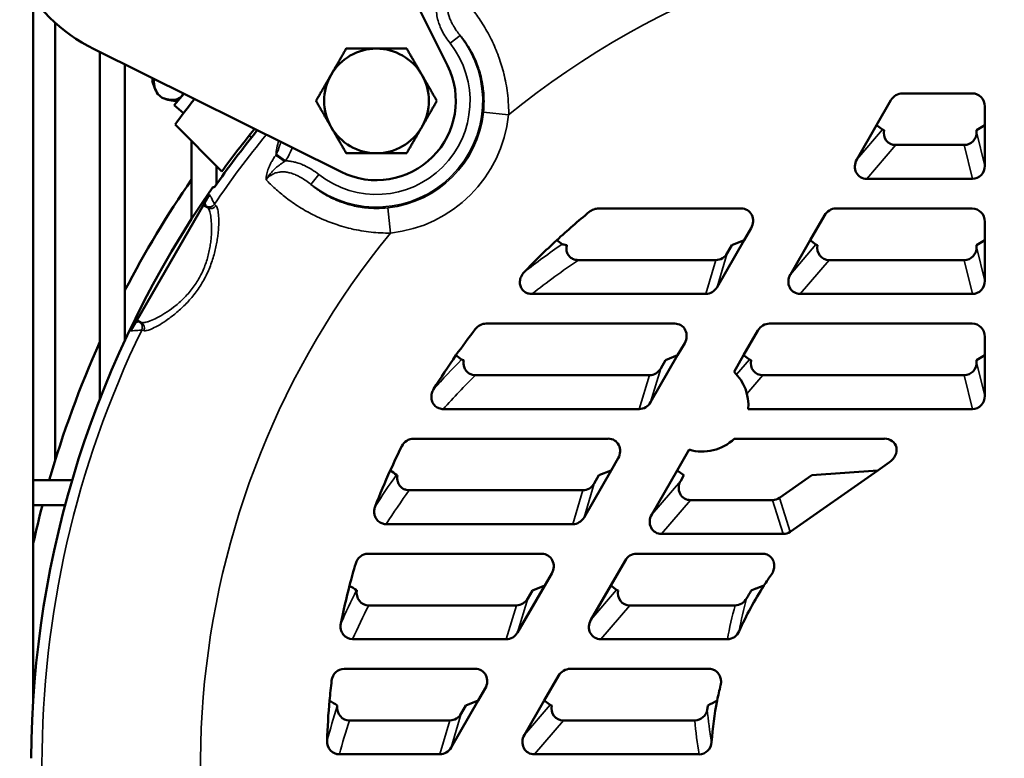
# Model space of a CAD drawing. Header units: inches. Extents: x 1 to 237, y 4 to 150.
# Tile 47 of 237: x 41.75 to 46.4, y 112.93 to 116.42. Entities that reach past the tile are written whole.
import ezdxf

# ---------------------------------------------------------------- set-up
doc = ezdxf.new("R2010")
doc.units = ezdxf.units.IN
doc.header["$LTSCALE"] = 7
doc.header["$MEASUREMENT"] = 0
for name, color, linetype, lineweight in [('Dimension (ANSI)', 7, 'Continuous', 25), ('Visible (ANSI)', 7, 'Continuous', 50), ('Visible Narrow (ANSI)', 7, 'Continuous', 35)]:
    doc.layers.add(name, color=color, linetype=linetype, lineweight=lineweight)
doc.styles.add('Dimension Text', font='tahoma.ttf')
doc.dimstyles.new('Dual Dimension', dxfattribs={"dimscale": 7, "dimtxt": 0.12, "dimasz": 0.098425, "dimexe": 0.125, "dimexo": 0.0625, "dimgap": 0.031496, "dimtad": 0, "dimtih": 1, "dimtoh": 1, "dimrnd": 1e-08, "dimzin": 4, "dimdsep": 46, "dimtxsty": 'Dimension Text', "dimcen": 0.09, "dimdle": 0.393701, "dimclrd": 256, "dimclre": 256, "dimclrt": 256, "dimadec": 0, "dimazin": 1, "dimtfac": 1, "dimtofl": 0, "dimtmove": 0, "dimatfit": 3, "dimfxl": 1, "dimtolj": 1, "dimtzin": 4, "dimlwd": -1, "dimlwe": -1, "dimarcsym": 0})

# ---------------------------------------------------------------- blocks, each defined once
blk = doc.blocks.new('*D10')
at = {"layer": 'Defpoints', "color": 0, "transparency": 16777216}
for p in [(20.6089, 136.146), (20.6089, 123.4689), (99.1107, 113.146)]:
    blk.add_point(p, dxfattribs=at)
at = {"layer": 'Dimension (ANSI)', "transparency": 16777216}
for p, q in [((20.6089, 123.9064), (20.6089, 137.021)), ((99.1107, 113.5835), (99.1107, 137.021)), ((21.2979, 136.146), (55.6692, 136.146)), ((98.4217, 136.146), (64.0504, 136.146))]:
    blk.add_line(p, q, dxfattribs=at)
for points in [[(21.2979, 136.2609), (21.2979, 136.0312), (20.6089, 136.146)], [(98.4217, 136.2609), (98.4217, 136.0312), (99.1107, 136.146)]]:
    blk.add_solid(points, dxfattribs=at)
at = {"layer": 'Dimension (ANSI)', "transparency": 16777216, "insert": (59.8598, 136.146), "char_height": 0.84, "attachment_point": 5, "style": 'Dimension Text'}
blk.add_mtext('\\A1;{\\H3.0x;(}\\S78.50^ 1993.9 mm;{\\H3.0x;)}', dxfattribs=at)

msp = doc.modelspace()

# ---------------------------------------------------------------- linework, layer by layer
at = {"layer": 'Visible (ANSI)'}
for p, q in [((43.1867, 117.3697), (43.7668, 116.2025)), ((41.8097, 113.2125), (41.8097, 116.5182)), ((41.9133, 116.405), (41.9133, 114.3368)), ((43.2641, 115.6998), (42.0969, 116.2798)), ((42.1247, 114.6281), (42.1247, 116.266)), ((42.2428, 114.9051), (42.2428, 116.2073)), ((42.3762, 116.141), (42.3706, 116.1343)), ((42.3982, 116.0669), (42.4192, 116.0493)), ((42.5202, 116.0695), (42.4746, 116.0151)), ((46.246, 116.071), (45.9162, 116.071)), ((42.4746, 116.0151), (42.5193, 115.9776)), ((45.8617, 116.0383), (45.794, 115.921)), ((46.305, 115.921), (46.305, 116.0083)), ((42.7011, 115.7025), (42.4793, 115.9243)), ((45.794, 115.921), (45.7003, 115.7589)), ((45.8215, 115.9006), (45.794, 115.921)), ((46.305, 115.921), (46.2665, 115.898)), ((46.305, 115.729), (46.305, 115.921)), ((46.2665, 115.8891), (46.2665, 115.898)), ((42.5578, 115.4773), (42.5578, 115.8459)), ((42.8408, 115.8625), (42.8297, 115.8718)), ((45.8843, 115.8272), (46.2081, 115.8272)), ((42.6759, 115.6423), (42.6759, 115.7277)), ((45.7473, 115.667), (46.2466, 115.667)), ((42.6193, 115.5524), (42.613, 115.5415)), ((42.6193, 115.5524), (42.6429, 115.5933)), ((42.3007, 115.0006), (42.613, 115.5415)), ((45.154, 115.527), (44.4807, 115.527)), ((46.246, 115.527), (45.6021, 115.527)), ((45.5476, 115.4943), (45.4799, 115.377)), ((46.305, 115.377), (46.305, 115.4643)), ((45.1681, 115.377), (45.2012, 115.4344)), ((45.04, 115.1551), (45.1681, 115.377)), ((45.1681, 115.377), (45.1104, 115.354)), ((45.4799, 115.377), (45.3863, 115.2149)), ((45.5075, 115.3566), (45.4799, 115.377)), ((46.305, 115.377), (46.2665, 115.354)), ((46.305, 115.185), (46.305, 115.377)), ((45.088, 115.3153), (45.1104, 115.354)), ((46.2665, 115.3451), (46.2665, 115.354)), ((44.3853, 115.2832), (45.0346, 115.2832)), ((45.5702, 115.2832), (46.2081, 115.2832)), ((44.1651, 115.123), (44.9866, 115.123)), ((45.4333, 115.123), (46.2466, 115.123)), ((42.3007, 115.0006), (42.2944, 114.9897)), ((42.2709, 114.9488), (42.2944, 114.9897)), ((44.84, 114.983), (43.949, 114.983)), ((45.2335, 114.9503), (45.1658, 114.833)), ((46.246, 114.983), (45.288, 114.983)), ((46.305, 114.833), (46.305, 114.9203)), ((44.854, 114.833), (44.8871, 114.8904)), ((43.8333, 114.8132), (43.8067, 114.833)), ((44.7259, 114.6111), (44.854, 114.833)), ((44.7739, 114.7713), (44.7963, 114.81)), ((44.854, 114.833), (44.7963, 114.81)), ((45.1658, 114.833), (45.1203, 114.7543)), ((45.1934, 114.8126), (45.1658, 114.833)), ((46.305, 114.833), (46.2665, 114.81)), ((46.2665, 114.8011), (46.2665, 114.81)), ((46.305, 114.641), (46.305, 114.833)), ((43.8989, 114.7392), (44.7205, 114.7392)), ((45.2561, 114.7392), (46.2081, 114.7392)), ((43.7467, 114.579), (44.6725, 114.579)), ((45.1878, 114.579), (46.2466, 114.579)), ((44.5259, 114.439), (43.6064, 114.439)), ((45.8305, 114.439), (45.1216, 114.439)), ((44.9084, 114.3872), (44.8517, 114.289)), ((44.54, 114.289), (44.5731, 114.3464)), ((45.7997, 114.289), (45.8542, 114.3273)), ((44.4118, 114.0671), (44.54, 114.289)), ((44.4598, 114.2273), (44.4822, 114.266)), ((44.54, 114.289), (44.4822, 114.266)), ((44.8517, 114.289), (44.7313, 114.0804)), ((44.8829, 114.266), (44.8517, 114.289)), ((44.8829, 114.266), (44.8682, 114.2405)), ((45.3346, 114.1589), (45.4875, 114.266)), ((45.3851, 113.9987), (45.7997, 114.289)), ((45.7997, 114.289), (45.4875, 114.266)), ((41.8097, 114.2425), (41.9931, 114.2425)), ((43.5858, 114.1952), (44.4064, 114.1952)), ((41.8097, 114.1244), (41.96, 114.1244)), ((44.9152, 114.1487), (45.3022, 114.1487)), ((43.4769, 114.035), (44.3584, 114.035)), ((44.7783, 113.9885), (45.3527, 113.9885)), ((44.2118, 113.895), (43.3913, 113.895)), ((45.2542, 113.895), (44.6598, 113.895)), ((44.6054, 113.8623), (44.5377, 113.745)), ((44.2259, 113.745), (44.259, 113.8024)), ((44.0978, 113.5231), (44.2259, 113.745)), ((44.2259, 113.745), (44.1681, 113.722)), ((44.5377, 113.745), (44.444, 113.5829)), ((44.5652, 113.7246), (44.5377, 113.745)), ((44.1458, 113.6833), (44.1681, 113.722)), ((43.3945, 113.6512), (44.0923, 113.6512)), ((44.6279, 113.6512), (45.1259, 113.6512)), ((43.3185, 113.491), (44.0443, 113.491)), ((44.491, 113.491), (45.0889, 113.491)), ((43.8977, 113.351), (43.2786, 113.351)), ((44.2913, 113.3183), (44.2236, 113.201)), ((45.0013, 113.351), (44.3458, 113.351)), ((43.9118, 113.201), (43.9449, 113.2584)), ((43.7837, 112.9791), (43.9118, 113.201)), ((43.8317, 113.1393), (43.854, 113.178)), ((43.9118, 113.201), (43.854, 113.178)), ((44.2236, 113.201), (44.13, 113.0389)), ((44.2511, 113.1806), (44.2236, 113.201)), ((43.3034, 113.1072), (43.7783, 113.1072)), ((44.3139, 113.1072), (44.9353, 113.1072)), ((43.2557, 112.947), (43.7302, 112.947)), ((44.177, 112.947), (44.9556, 112.947))]:
    msp.add_line(p, q, dxfattribs=at)
for centre, radius, start, end in [((42.4587, 117.0079), 0.813, 26.425, 243.575), ((43.431, 116.0356), 0.2472, 90, 150), ((43.431, 116.0356), 0.2472, 30, 90), ((43.431, 116.0356), 0.375, 243.575, 26.425), ((43.431, 116.0356), 0.2472, 150, 210), ((43.431, 116.0356), 0.2472, 330, 30), ((42.6311, 116.2016), 0.269, 194.4933, 210.0483), ((42.5114, 116.3021), 0.269, 249.9517, 265.5067), ((46.5705, 112.896), 5.09, 141.7927, 143.4917), ((46.5705, 112.896), 4.7655, 140.9778, 145.0438), ((46.5705, 112.896), 4.78, 141.0165, 144.0469), ((43.431, 116.0356), 0.2472, 210, 270), ((43.431, 116.0356), 0.2472, 270, 330), ((46.5705, 112.896), 4.875, 145.3993, 152.5902), ((46.5705, 112.896), 4.7713, 145.0722, 179.6146), ((46.5705, 112.896), 4.4347, 143.0579634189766, 143.0579975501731), ((46.5705, 112.896), 3.375, 129.2195, 132.6834), ((46.5705, 112.896), 3.375, 132.6834, 136.3355), ((46.5705, 112.896), 4.6565, 153.463271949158, 153.4633419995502), ((46.5705, 112.896), 4.6557, 153.4491, 153.4492), ((46.5705, 112.896), 3.375, 142.3649, 144.9756), ((46.5705, 112.896), 4.875, 155.7783, 163.9667), ((46.5705, 112.896), 3.375, 144.9756, 148.2413), ((44.9705, 114.596), 0.2179, 355.5259, 46.563), ((44.9705, 114.596), 0.2179, 253.437, 313.9102), ((46.5705, 112.896), 3.375, 153.4786, 155.6229), ((46.5705, 112.896), 3.375, 155.6229, 158.7615), ((46.5705, 112.896), 4.875, 165.406, 167.5732), ((46.5705, 112.896), 3.375, 163.5945, 165.4304), ((46.5705, 112.896), 1.56, 144.6909, 147.0279), ((46.5705, 112.896), 3.375, 165.4304, 168.5706), ((46.5705, 112.896), 1.56, 147.0279, 156.0725), ((46.5705, 112.896), 1.5985, 148.8889, 150.4792), ((46.5705, 112.896), 3.375, 173.2039, 174.8151), ((46.5705, 112.896), 1.56, 165.9855, 168.7253), ((46.5705, 112.896), 3.375, 174.8151, 178.0476), ((46.5705, 112.896), 3.3365, 175.1526, 175.2192), ((46.5705, 112.896), 1.5985, 169.8411, 170.521), ((46.5705, 112.896), 1.56, 168.7253, 176.0015)]:
    msp.add_arc(centre, radius, start, end, dxfattribs=at)
for centre, major_axis, ratio, start_param, end_param in [((42.5092, 116.0563), (-0.1197, 0.1004), 0.5, 0.251099, 0.942813), ((42.3895, 116.1568), (0.1197, -0.1004), 0.5, 0, 0.210226), ((45.9131, 116.0072), (0.0245, 0.0596), 0.93054, 0.365358, 1.427385), ((46.2449, 116.0072), (0.0091, 0.0633), 0.938555, 4.864618, 6.417513), ((42.3895, 116.1568), (0.1197, -0.1004), 0.5, 5.340372, 6.283185), ((45.8958, 115.8971), (0.0749, -0.0045), 0.089142, 3.277437, 3.622133), ((45.8906, 115.891), (0.0432, 0.0506), 0.901928, 2.118691, 3.798441), ((46.2063, 115.891), (-0.015, 0.0623), 0.936533, 2.920167, 4.461149), ((45.7537, 115.7309), (0.0432, 0.0506), 0.901928, 1.773994, 3.798441), ((46.2448, 115.7309), (-0.015, 0.0623), 0.936533, 2.920167, 4.461149), ((240.9471, 381.5433), (-198.6559, -265.7501), 0.051623, 0.02297, 0.023302), ((45.1485, 115.4632), (0.0393, 0.0529), 0.9107, 4.839431, 6.878452), ((45.599, 115.4632), (0.0245, 0.0596), 0.93054, 0.365358, 1.427385), ((46.2449, 115.4632), (0.0091, 0.0633), 0.938555, 4.864618, 6.417513), ((45.5818, 115.3531), (0.0749, -0.0045), 0.089142, 3.277437, 3.622133), ((45.5766, 115.347), (0.0432, 0.0506), 0.901928, 2.118691, 3.798441), ((46.2063, 115.347), (-0.015, 0.0623), 0.936533, 2.920167, 4.461149), ((45.0368, 115.347), (0.0184, 0.0615), 0.934792, 3.414826, 4.464484), ((45.4397, 115.1869), (0.0432, 0.0506), 0.901928, 1.773994, 3.798441), ((46.2448, 115.1869), (-0.015, 0.0623), 0.936533, 2.920167, 4.461149), ((44.9888, 115.1869), (0.0184, 0.0615), 0.934792, 3.414826, 4.464484), ((43.9446, 114.9192), (0.0333, 0.056), 0.921373, 0.500951, 1.439945), ((44.8344, 114.9192), (0.0393, 0.0529), 0.9107, 4.839431, 6.878452), ((45.2849, 114.9192), (0.0245, 0.0596), 0.93054, 0.365358, 1.427385), ((46.2449, 114.9192), (0.0091, 0.0633), 0.938555, 4.864618, 6.417513), ((43.9123, 114.8092), (0.0795, -0.0048), 0.079905, 3.262355, 3.688911), ((45.2677, 114.8091), (0.0749, -0.0045), 0.089142, 3.277437, 3.622133), ((45.2625, 114.803), (0.0432, 0.0506), 0.901928, 2.118691, 3.798441), ((44.7227, 114.803), (0.0184, 0.0615), 0.934792, 3.414826, 4.464484), ((46.2063, 114.803), (-0.015, 0.0623), 0.936533, 2.920167, 4.461149), ((46.2448, 114.6429), (-0.015, 0.0623), 0.936533, 2.920167, 4.461149), ((44.6747, 114.6429), (0.0184, 0.0615), 0.934792, 3.414826, 4.464484), ((43.6039, 114.3752), (0.0207, 0.0608), 0.933633, 0.308346, 1.427269), ((44.5203, 114.3752), (0.0393, 0.0529), 0.9107, 4.839431, 6.878452), ((45.8179, 114.3752), (0.0633, 0.0377), 0.814866, 4.802801, 7.222864), ((43.5961, 114.2652), (0.0714, -0.0039), 0.097982, 3.29248, 3.546697), ((44.4086, 114.259), (0.0184, 0.0615), 0.934792, 3.414826, 4.464484), ((44.9216, 114.2125), (0.0432, 0.0506), 0.901928, 1.773994, 3.798441), ((45.2999, 114.2125), (-0.0193, 0.0612), 0.934276, 2.855119, 3.428066), ((44.3606, 114.0989), (0.0184, 0.0615), 0.934792, 3.414826, 4.464484), ((44.7847, 114.0524), (0.0432, 0.0506), 0.901928, 1.773994, 3.798441), ((45.3504, 114.0524), (-0.0193, 0.0612), 0.934276, 2.855119, 3.428066), ((43.3902, 113.8312), (0.0093, 0.0632), 0.938703, 0.136766, 1.420986), ((44.2062, 113.8312), (0.0393, 0.0529), 0.9107, 4.839431, 6.878452), ((44.6568, 113.8312), (0.0245, 0.0596), 0.93054, 0.365358, 1.427385), ((43.3982, 113.715), (0.0291, 0.0578), 0.926273, 1.897693, 3.577885), ((44.6395, 113.7211), (0.0749, -0.0045), 0.089142, 3.277437, 3.622133), ((44.6343, 113.715), (0.0432, 0.0506), 0.901928, 2.118691, 3.798441), ((44.0946, 113.715), (0.0184, 0.0615), 0.934792, 3.414826, 4.464484), ((45.1281, 113.7151), (0.0176, 0.0618), 0.934758, 3.401456, 4.458329), ((43.3219, 113.5549), (0.0263, 0.059), 0.92916, 1.806365, 3.533899), ((44.4974, 113.5549), (0.0432, 0.0506), 0.901928, 1.773994, 3.798441), ((44.0466, 113.5549), (0.0184, 0.0615), 0.934792, 3.414826, 4.464484), ((45.0903, 113.555), (0.0111, 0.0631), 0.937565, 3.305123, 4.453464), ((43.2787, 113.2872), (-0.0015, 0.0638), 0.939819, 6.260826, 7.702602), ((43.8922, 113.2872), (0.0393, 0.0529), 0.9107, 4.839431, 6.878452), ((44.3427, 113.2872), (0.0245, 0.0596), 0.93054, 0.365358, 1.427385), ((44.3254, 113.1771), (0.0749, -0.0045), 0.089142, 3.277437, 3.622133), ((44.3203, 113.171), (0.0432, 0.0506), 0.901928, 2.118691, 3.798441), ((43.3058, 113.171), (0.0197, 0.0611), 0.934175, 1.815213, 3.434583), ((43.7805, 113.171), (0.0184, 0.0615), 0.934792, 3.414826, 4.464484), ((44.9347, 113.1711), (-0.0051, 0.0637), 0.939024, 3.066323, 4.45155), ((44.1833, 113.0109), (0.0432, 0.0506), 0.901928, 1.773994, 3.798441), ((43.2577, 113.0109), (0.0169, 0.0618), 0.935787, 1.81828, 3.391485), ((44.9543, 113.0109), (-0.011, 0.0631), 0.937704, 2.979178, 4.454145), ((43.7325, 113.0109), (0.0184, 0.0615), 0.934792, 3.414826, 4.464484)]:
    msp.add_ellipse(centre, major_axis=major_axis, ratio=ratio, start_param=start_param, end_param=end_param, dxfattribs=at)
for points, weights in [([(43.2168, 116.1592), (43.25, 116.2166), (43.2882, 116.2829)], [1.49417609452, 1.49417609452, 1.38689907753]), ([(43.2882, 116.2829), (43.3647, 116.2829), (43.431, 116.2829)], [1.38689907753, 1.49417609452, 1.49417609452]), ([(43.431, 116.2829), (43.4972, 116.2829), (43.5737, 116.2829)], [1.49417609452, 1.49417609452, 1.38689907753]), ([(43.5737, 116.2829), (43.612, 116.2166), (43.6451, 116.1592)], [1.38689907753, 1.49417609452, 1.49417609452]), ([(43.1455, 116.0356), (43.1837, 116.1019), (43.2168, 116.1592)], [1.38689907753, 1.49417609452, 1.49417609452]), ([(43.6451, 116.1592), (43.6782, 116.1019), (43.7165, 116.0356)], [1.49417609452, 1.49417609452, 1.38689907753]), ([(43.2168, 115.912), (43.1837, 115.9694), (43.1455, 116.0356)], [1.49417609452, 1.49417609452, 1.38689907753]), ([(43.7165, 116.0356), (43.6782, 115.9694), (43.6451, 115.912)], [1.38689907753, 1.49417609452, 1.49417609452]), ([(43.2882, 115.7884), (43.25, 115.8546), (43.2168, 115.912)], [1.38689907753, 1.49417609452, 1.49417609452]), ([(43.6451, 115.912), (43.612, 115.8546), (43.5737, 115.7884)], [1.49417609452, 1.49417609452, 1.38689907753]), ([(43.431, 115.7884), (43.3647, 115.7884), (43.2882, 115.7884)], [1.49417609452, 1.49417609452, 1.38689907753]), ([(43.5737, 115.7884), (43.4972, 115.7884), (43.431, 115.7884)], [1.38689907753, 1.49417609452, 1.49417609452]), ([(45.2618, 113.745), (45.232, 113.7338), (45.2019, 113.722)], [1.00001321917, 1.00007921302, 1.00001264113])]:
    msp.add_rational_spline(points, weights, degree=2, dxfattribs=at)
for points, knots in [([(44.4365, 115.5108), (44.4428, 115.5159), (44.45, 115.52), (44.465, 115.5256), (44.4728, 115.527), (44.4807, 115.527)], [-0.122034, -0.122034, -0.122034, -0.122034, -0.0601307, -0.0601307, 0, 0, 0, 0]), ([(44.3081, 115.3584), (44.3092, 115.3577), (44.3123, 115.3569), (44.3202, 115.3554), (44.3252, 115.3547), (44.3308, 115.354)], [-0.2210765, -0.2210765, -0.2210765, -0.2210765, -0.1105383, -0.1105383, -0.000001, -0.000001, -0.000001, -0.000001]), ([(44.3308, 115.354), (44.3293, 115.3488), (44.3284, 115.3434), (44.3282, 115.3326), (44.3288, 115.3273), (44.332, 115.3156), (44.335, 115.3096), (44.343, 115.2992), (44.3479, 115.2949), (44.3584, 115.2886), (44.3638, 115.2865), (44.3747, 115.2838), (44.38, 115.2832), (44.3853, 115.2832)], [0.000001, 0.000001, 0.000001, 0.000001, 0.0411919, 0.0411919, 0.0823004, 0.0823004, 0.1336479, 0.1336479, 0.1826585, 0.1826585, 0.2270207, 0.2270207, 0.2677743, 0.2677743, 0.2677743, 0.2677743]), ([(44.1651, 115.123), (44.1603, 115.123), (44.1554, 115.1236), (44.1455, 115.1259), (44.1405, 115.1278), (44.1301, 115.1335), (44.125, 115.1376), (44.1164, 115.148), (44.1131, 115.1542), (44.1089, 115.1676), (44.1082, 115.1748), (44.1092, 115.1898), (44.1112, 115.1975), (44.118, 115.2127), (44.123, 115.22), (44.129, 115.2263)], [-0.362756, -0.362756, -0.362756, -0.362756, -0.3254244, -0.3254244, -0.2849061, -0.2849061, -0.2346942, -0.2346942, -0.181378, -0.181378, -0.1268399, -0.1268399, -0.0664185, -0.0664185, 0, 0, 0, 0]), ([(43.8441, 114.81), (43.843, 114.805), (43.8424, 114.7999), (43.8426, 114.7895), (43.8433, 114.7843), (43.8466, 114.7725), (43.8498, 114.766), (43.8583, 114.755), (43.8634, 114.7505), (43.8739, 114.7443), (43.8789, 114.7423), (43.889, 114.7398), (43.8939, 114.7392), (43.8989, 114.7392)], [0.000001, 0.000001, 0.000001, 0.000001, 0.0390136, 0.0390136, 0.0788554, 0.0788554, 0.1331592, 0.1331592, 0.1850303, 0.1850303, 0.2262223, 0.2262223, 0.2640636, 0.2640636, 0.2640636, 0.2640636]), ([(43.7467, 114.579), (43.7397, 114.579), (43.7329, 114.5802), (43.7201, 114.5849), (43.7142, 114.5884), (43.7037, 114.5976), (43.6994, 114.6034), (43.693, 114.6164), (43.6911, 114.6236), (43.6898, 114.6387), (43.6906, 114.6466), (43.6946, 114.6606), (43.6973, 114.6668), (43.7008, 114.6725)], [-0.3265447, -0.3265447, -0.3265447, -0.3265447, -0.273819, -0.273819, -0.2219845, -0.2219845, -0.1670562, -0.1670562, -0.1109005, -0.1109005, -0.0508187, -0.0508187, 0, 0, 0, 0]), ([(43.5304, 114.266), (43.5294, 114.2611), (43.529, 114.2561), (43.5294, 114.246), (43.5302, 114.2409), (43.5337, 114.2288), (43.5371, 114.2222), (43.546, 114.2108), (43.5514, 114.2062), (43.562, 114.2001), (43.5668, 114.1982), (43.5764, 114.1958), (43.5811, 114.1952), (43.5858, 114.1952)], [0.000001, 0.000001, 0.000001, 0.000001, 0.0378971, 0.0378971, 0.0772601, 0.0772601, 0.1334724, 0.1334724, 0.1876, 0.1876, 0.2268544, 0.2268544, 0.2630898, 0.2630898, 0.2630898, 0.2630898]), ([(43.4769, 114.035), (43.4713, 114.035), (43.4657, 114.0358), (43.4545, 114.0392), (43.449, 114.0419), (43.4381, 114.0497), (43.433, 114.0551), (43.4252, 114.0677), (43.4225, 114.0748), (43.4199, 114.0885), (43.4197, 114.095), (43.4211, 114.1073), (43.4226, 114.1131), (43.4247, 114.1186)], [-0.2971437, -0.2971437, -0.2971437, -0.2971437, -0.2544535, -0.2544535, -0.2078121, -0.2078121, -0.1516498, -0.1516498, -0.0943297, -0.0943297, -0.045274, -0.045274, 0, 0, 0, 0]), ([(45.2542, 113.895), (45.2618, 113.895), (45.2693, 113.8937), (45.2825, 113.8882), (45.2883, 113.8846), (45.2984, 113.8749), (45.3026, 113.869), (45.3086, 113.8556), (45.3102, 113.8483), (45.3109, 113.833), (45.3098, 113.825), (45.3051, 113.8104), (45.3017, 113.8037), (45.2975, 113.7977)], [-0.3385653, -0.3385653, -0.3385653, -0.3385653, -0.2807465, -0.2807465, -0.2289656, -0.2289656, -0.1735701, -0.1735701, -0.1169768, -0.1169768, -0.0562768, -0.0562768, 0, 0, 0, 0]), ([(43.3367, 113.7227), (43.3369, 113.7226), (43.3371, 113.7225), (43.3376, 113.7222), (43.3379, 113.7221), (43.3381, 113.722)], [-0.03656134, -0.03656134, -0.03656134, -0.03656134, -0.01828122, -0.01828122, -0.000001, -0.000001, -0.000001, -0.000001]), ([(45.0013, 113.351), (45.0063, 113.351), (45.0113, 113.3504), (45.0213, 113.3477), (45.0263, 113.3455), (45.0374, 113.3387), (45.0429, 113.3335), (45.0518, 113.3211), (45.0551, 113.314), (45.0584, 113.301), (45.059, 113.2953), (45.0589, 113.2843), (45.0582, 113.279), (45.0569, 113.2738)], [-0.280022, -0.280022, -0.280022, -0.280022, -0.2419415, -0.2419415, -0.2005844, -0.2005844, -0.1428533, -0.1428533, -0.0840618, -0.0840618, -0.040435, -0.040435, 0, 0, 0, 0])]:
    msp.add_open_spline(points, degree=3, knots=knots, dxfattribs=at)
for points in [[(44.3081, 115.3584), (44.2996, 115.3646), (44.291, 115.3708), (44.2824, 115.377)], [(43.5255, 114.268), (43.5158, 114.275), (43.5061, 114.282), (43.4964, 114.289)], [(43.3367, 113.7227), (43.3258, 113.7302), (43.3149, 113.7376), (43.304, 113.745)], [(43.2459, 113.178), (43.2337, 113.1857), (43.2215, 113.1934), (43.2093, 113.201)], [(45.0406, 113.201), (45.026, 113.1934), (45.0115, 113.1857), (44.9971, 113.178)]]:
    msp.add_open_spline(points, degree=3, dxfattribs=at)
at = {"layer": 'Visible Narrow (ANSI)'}
for p, q in [((43.8263, 116.345), (43.7791, 116.308)), ((43.9363, 115.9818), (44.0555, 115.9691)), ((45.7003, 115.7589), (45.8215, 115.9006)), ((46.2665, 115.8891), (46.305, 115.729)), ((42.9579, 115.7837), (43.001, 115.7523)), ((45.8843, 115.8272), (45.7473, 115.667)), ((46.2466, 115.667), (46.2081, 115.8272)), ((43.1216, 115.6402), (43.1586, 115.6874)), ((42.6337, 115.5303), (42.613, 115.5415)), ((43.4847, 115.5303), (43.4974, 115.411)), ((45.3863, 115.2149), (45.5075, 115.3566)), ((46.2665, 115.3451), (46.305, 115.185)), ((44.9866, 115.123), (45.0346, 115.2832)), ((45.088, 115.3153), (45.04, 115.1551)), ((45.5702, 115.2832), (45.4333, 115.123)), ((46.2466, 115.123), (46.2081, 115.2832)), ((42.3207, 114.9883), (42.3007, 115.0006)), ((45.1327, 114.7416), (45.1934, 114.8126)), ((44.7739, 114.7713), (44.7259, 114.6111)), ((46.2665, 114.8011), (46.305, 114.641)), ((44.6725, 114.579), (44.7205, 114.7392)), ((45.2561, 114.7392), (45.1812, 114.6516)), ((46.2466, 114.579), (46.2081, 114.7392)), ((44.4598, 114.2273), (44.4118, 114.0671)), ((44.7313, 114.0804), (44.8682, 114.2405)), ((44.3584, 114.035), (44.4064, 114.1952)), ((45.3346, 114.1589), (45.3851, 113.9987)), ((44.9152, 114.1487), (44.7783, 113.9885)), ((45.3527, 113.9885), (45.3022, 114.1487)), ((44.444, 113.5829), (44.5652, 113.7246)), ((44.0443, 113.491), (44.0923, 113.6512)), ((44.1458, 113.6833), (44.0978, 113.5231)), ((44.6279, 113.6512), (44.491, 113.491)), ((44.13, 113.0389), (44.2511, 113.1806)), ((43.8317, 113.1393), (43.7837, 112.9791)), ((43.7302, 112.947), (43.7783, 113.1072)), ((44.3139, 113.1072), (44.177, 112.947))]:
    msp.add_line(p, q, dxfattribs=at)
for centre, radius, start, end in [((46.5705, 112.896), 3.971, 90, 129.2967), ((43.431, 116.0356), 0.502, 231.96, 38.04), ((43.431, 116.0356), 0.4421, 231.96, 38.04), ((43.431, 116.0356), 0.5082, 276.0766, 353.9234), ((43.431, 116.0356), 0.6281, 276.0766, 353.9234), ((46.5705, 112.896), 4.72, 140.8542, 145.8249), ((46.5705, 112.896), 3.971, 140.7033, 210), ((46.5705, 112.896), 4.72, 154.1751, 205.7242), ((46.5705, 112.896), 4.72, 153.6810635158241, 153.6810850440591)]:
    msp.add_arc(centre, radius, start, end, dxfattribs=at)
for centre, major_axis, ratio, start_param, end_param in [((42.9593, 115.849), (0.0767, 0.1753), 0.137378, 4.356265, 4.390911), ((42.996, 115.7455), (-0.0479, 0.0362), 0.045487, 4.746926, 5.76702), ((42.9474, 115.8308), (-0.1278, -0.0875), 0.613641, 1.530871, 1.570052), ((42.6408, 115.5642), (0.0269, 0.0132), 0.998185, 3.759577, 5.22967), ((43.3079, 115.1694), (-0.6817, 0.3701), 0.034888, 0.049069, 0.167417), ((42.648, 115.5567), (-0.0194, -0.0229), 0.985425, 0.206556, 1.674302), ((43.3223, 115.1951), (-0.6569, 0.3539), 0.036039, 0.048895, 0.167195), ((46.0068, 112.7442), (2.6834, 2.328), 0.875645, 1.449448, 1.512166), ((46.5705, 111.8535), (0, 4.1025), 0.970681, 0.580849, 0.64855), ((42.9705, 114.5849), (-0.6614, 0.4053), 0.034888, 6.115768, 6.234116), ((42.295, 114.9652), (0.002, -0.0299), 0.998185, 1.053515, 2.523609), ((42.3051, 114.9628), (0.0102, 0.0282), 0.985425, 4.608883, 6.076629), ((42.9554, 114.5596), (-0.6349, 0.3919), 0.036039, 6.11599, 6.23429), ((45.8931, 112.6338), (2.1574, 2.696), 0.866397, 1.450416, 1.506446), ((46.5705, 111.8869), (0, 3.9637), 0.970681, 0.767562, 0.824121), ((45.8189, 112.522), (1.6659, 2.9059), 0.858624, 1.458856, 1.512691), ((46.5705, 111.9203), (0, 3.8249), 0.970681, 0.933819, 0.984957), ((45.771, 112.4116), (1.2012, 3.0092), 0.851817, 1.473337, 1.527241), ((46.5705, 111.9536), (0, 3.6861), 0.970681, 1.092203, 1.140561), ((46.205, 113.3029), (0.2609, 1.3169), 0.842911, 1.472346, 1.594873), ((46.2292, 113.3518), (0.2464, 1.2737), 0.847019, 1.473119, 1.595651), ((45.7445, 112.3017), (0.7575, 3.0314), 0.846077, 1.493725, 1.548174), ((46.1774, 113.2461), (-0.1611, 1.4018), 0.840856, 1.536118, 1.646614), ((46.5705, 111.987), (0, 3.5473), 0.970681, 1.249507, 1.296734), ((46.1642, 113.1919), (-0.1554, 1.4556), 0.841312, 1.539251, 1.649595)]:
    msp.add_ellipse(centre, major_axis=major_axis, ratio=ratio, start_param=start_param, end_param=end_param, dxfattribs=at)
for points, knots in [([(43.804, 116.5566), (43.8004, 116.554), (43.797, 116.5511), (43.7925, 116.5467), (43.7912, 116.5454), (43.7884, 116.5422), (43.7869, 116.5404), (43.7846, 116.5374), (43.7837, 116.5362), (43.7791, 116.5296), (43.7761, 116.5238), (43.7732, 116.5168), (43.7728, 116.5157), (43.7716, 116.5124), (43.7709, 116.51), (43.7685, 116.5014), (43.7674, 116.495), (43.7668, 116.4882), (43.7668, 116.4879), (43.7665, 116.4843), (43.7664, 116.481), (43.7665, 116.4725), (43.7669, 116.4673), (43.7678, 116.4609), (43.7679, 116.4598), (43.7682, 116.4584), (43.7682, 116.4583), (43.7688, 116.4548), (43.7694, 116.4514), (43.7717, 116.4418), (43.7736, 116.4355), (43.7761, 116.4287), (43.7763, 116.4281), (43.7775, 116.4249), (43.7785, 116.4223), (43.7823, 116.4132), (43.7855, 116.4068), (43.7894, 116.3994), (43.79, 116.3983), (43.7913, 116.3959), (43.792, 116.3947), (43.7979, 116.3845), (43.8035, 116.3758), (43.8148, 116.3597), (43.8205, 116.3523), (43.8263, 116.345)], [0, 0, 0, 0, 0.000333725, 0.000333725, 0.000479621, 0.000479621, 0.000656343, 0.000656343, 0.000765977, 0.000765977, 0.001262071, 0.001262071, 0.001344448, 0.001344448, 0.001531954, 0.001531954, 0.002024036, 0.002024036, 0.002049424, 0.002049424, 0.002297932, 0.002297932, 0.002697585, 0.002697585, 0.002790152, 0.002790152, 0.002802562, 0.002802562, 0.003063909, 0.003063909, 0.003566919, 0.003566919, 0.003618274, 0.003618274, 0.003829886, 0.003829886, 0.004385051, 0.004385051, 0.00448443, 0.00448443, 0.004595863, 0.004595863, 0.00539934, 0.00539934, 0.006127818, 0.006127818, 0.006127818, 0.006127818]), ([(43.804, 116.5566), (43.8107, 116.5503), (43.8175, 116.5437), (43.8314, 116.5296), (43.8386, 116.5221), (43.8599, 116.4987), (43.8741, 116.4818), (43.8886, 116.4629), (43.889, 116.4624), (43.8965, 116.4526), (43.9036, 116.4429), (43.9179, 116.4223), (43.9252, 116.4113), (43.9325, 116.3996), (43.9326, 116.3994), (43.9397, 116.3882), (43.9465, 116.3767), (43.96, 116.3525), (43.9666, 116.3399), (43.9733, 116.3264), (43.9736, 116.3257), (43.9805, 116.3118), (43.9866, 116.2984), (43.9978, 116.272), (44.0029, 116.2592), (44.0082, 116.2447), (44.0087, 116.2433), (44.0138, 116.2291), (44.0181, 116.2161), (44.0261, 116.1899), (44.0298, 116.1765), (44.0336, 116.1612), (44.034, 116.1595), (44.0348, 116.1562), (44.0352, 116.1547), (44.0391, 116.138), (44.0422, 116.1228), (44.0475, 116.092), (44.0497, 116.0765), (44.0535, 116.0411), (44.0549, 116.0211), (44.0557, 115.9903), (44.0557, 115.9798), (44.0555, 115.9691)], [0.01051096, 0.01051096, 0.01051096, 0.01051096, 0.01171769, 0.01171769, 0.01292442, 0.01292442, 0.01527128, 0.01527128, 0.01533788, 0.01533788, 0.01652015, 0.01652015, 0.01775134, 0.01775134, 0.01777184, 0.01777184, 0.01895808, 0.01895808, 0.02016481, 0.02016481, 0.0202278, 0.0202278, 0.02146559, 0.02146559, 0.02257827, 0.02257827, 0.02270351, 0.02270351, 0.023785, 0.023785, 0.02485355, 0.02485355, 0.02499173, 0.02499173, 0.02511067, 0.02511067, 0.02630088, 0.02630088, 0.02748866, 0.02748866, 0.02902069, 0.02902069, 0.02981866, 0.02981866, 0.02981866, 0.02981866]), ([(43.7791, 116.308), (43.7646, 116.3265), (43.7517, 116.3459), (43.7412, 116.3665), (43.7396, 116.3697), (43.738, 116.3729), (43.7365, 116.3762), (43.7357, 116.3779), (43.7349, 116.3797), (43.7341, 116.3814), (43.7312, 116.388), (43.7286, 116.3947), (43.7262, 116.4016), (43.7248, 116.4057), (43.7235, 116.4099), (43.7223, 116.4142), (43.7215, 116.417), (43.7207, 116.4197), (43.7201, 116.4225), (43.7175, 116.4329), (43.7158, 116.4434), (43.7149, 116.454), (43.7146, 116.4579), (43.7143, 116.4617), (43.7142, 116.4655)], [0, 0, 0, 0, 0.001765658, 0.001765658, 0.001765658, 0.002039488, 0.002039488, 0.002039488, 0.002184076, 0.002184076, 0.002184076, 0.002730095, 0.002730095, 0.002730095, 0.003059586, 0.003059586, 0.003059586, 0.003276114, 0.003276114, 0.003276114, 0.00407951, 0.00407951, 0.00407951, 0.004368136, 0.004368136, 0.004368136, 0.004368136]), ([(43.9391, 116.0356), (43.9391, 116.04), (43.939, 116.0443), (43.9385, 116.0598), (43.9378, 116.0709), (43.9367, 116.0826), (43.9366, 116.0832), (43.9355, 116.0941), (43.9341, 116.1045), (43.9315, 116.1202), (43.9305, 116.1256), (43.9268, 116.144), (43.9238, 116.1566), (43.9194, 116.1718), (43.9186, 116.1746), (43.9146, 116.1876), (43.9112, 116.1976), (43.9062, 116.2107), (43.9049, 116.2141), (43.901, 116.2236), (43.8984, 116.2297), (43.8873, 116.2541), (43.8781, 116.271), (43.868, 116.2875), (43.8675, 116.2885), (43.8625, 116.2964), (43.8581, 116.3031), (43.8513, 116.3128), (43.849, 116.3161), (43.8439, 116.323), (43.8411, 116.3267), (43.8343, 116.3354), (43.8303, 116.3403), (43.8263, 116.345)], [0.001363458, 0.001363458, 0.001363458, 0.001363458, 0.001697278, 0.001697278, 0.002551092, 0.002551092, 0.002595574, 0.002595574, 0.00339747, 0.00339747, 0.003827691, 0.003827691, 0.004871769, 0.004871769, 0.005115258, 0.005115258, 0.005987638, 0.005987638, 0.006291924, 0.006291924, 0.00686108, 0.00686108, 0.008650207, 0.008650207, 0.008756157, 0.008756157, 0.009565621, 0.009565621, 0.009988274, 0.009988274, 0.010490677, 0.010490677, 0.011220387, 0.011220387, 0.011220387, 0.011220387]), ([(42.9579, 115.7837), (42.9608, 115.7896), (42.9635, 115.7956), (42.9659, 115.8016), (42.968, 115.807), (42.9699, 115.8123), (42.9717, 115.8178), (42.9742, 115.8256), (42.9765, 115.8336), (42.9785, 115.8417)], [0, 0, 0, 0, 0.000523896, 0.000523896, 0.000523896, 0.000984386, 0.000984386, 0.000984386, 0.001653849, 0.001653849, 0.001653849, 0.001653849]), ([(43.0326, 115.8148), (43.0303, 115.808), (43.0278, 115.8013), (43.0232, 115.7906), (43.0213, 115.7865), (43.014, 115.7721), (43.008, 115.7619), (43.001, 115.7523)], [0.000684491, 0.000684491, 0.000684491, 0.000684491, 0.001229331, 0.001229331, 0.001571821, 0.001571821, 0.002459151, 0.002459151, 0.002459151, 0.002459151]), ([(42.91, 115.6625), (42.9099, 115.6669), (42.9101, 115.6715), (42.911, 115.6807), (42.9117, 115.6854), (42.9127, 115.6903), (42.9127, 115.6905), (42.9145, 115.699), (42.917, 115.7074), (42.9206, 115.717), (42.9211, 115.7182), (42.9216, 115.7196), (42.9217, 115.7198), (42.9238, 115.725), (42.926, 115.73), (42.9308, 115.7397), (42.9333, 115.7444), (42.9361, 115.7493), (42.9362, 115.7495), (42.9419, 115.7593), (42.9482, 115.7688), (42.9551, 115.7781)], [-0.000011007, -0.000011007, -0.000011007, -0.000011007, 0.000439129, 0.000439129, 0.000889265, 0.000889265, 0.000908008, 0.000908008, 0.001685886, 0.001685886, 0.001789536, 0.001789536, 0.001811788, 0.001811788, 0.002260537, 0.002260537, 0.002689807, 0.002689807, 0.002704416, 0.002704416, 0.003590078, 0.003590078, 0.003590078, 0.003590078]), ([(42.996, 115.7489), (42.9909, 115.7456), (42.9859, 115.7422), (42.9811, 115.7387), (42.9788, 115.7371), (42.9765, 115.7354), (42.9743, 115.7337), (42.973, 115.7327), (42.9717, 115.7317), (42.9704, 115.7307), (42.9655, 115.7268), (42.9606, 115.7228), (42.9559, 115.7187), (42.9529, 115.716), (42.95, 115.7134), (42.9471, 115.7106), (42.9466, 115.7102), (42.9461, 115.7097), (42.9456, 115.7092), (42.9412, 115.7049), (42.937, 115.7005), (42.933, 115.6959), (42.9307, 115.6934), (42.9286, 115.6908), (42.9265, 115.6881), (42.9258, 115.6873), (42.9251, 115.6864), (42.9245, 115.6856), (42.9221, 115.6824), (42.9198, 115.6791), (42.9176, 115.6758), (42.9151, 115.6719), (42.9128, 115.6679), (42.9107, 115.6639), (42.9105, 115.6634), (42.9102, 115.663), (42.91, 115.6625)], [0, 0, 0, 0, 0.000456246, 0.000456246, 0.000456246, 0.000672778, 0.000672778, 0.000672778, 0.000797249, 0.000797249, 0.000797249, 0.001285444, 0.001285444, 0.001285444, 0.001594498, 0.001594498, 0.001594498, 0.001649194, 0.001649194, 0.001649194, 0.002125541, 0.002125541, 0.002125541, 0.002391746, 0.002391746, 0.002391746, 0.002476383, 0.002476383, 0.002476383, 0.002790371, 0.002790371, 0.002790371, 0.003149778, 0.003149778, 0.003149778, 0.003188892, 0.003188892, 0.003188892, 0.003188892]), ([(43.001, 115.7523), (43.0048, 115.7522), (43.0087, 115.752), (43.0125, 115.7517), (43.0159, 115.7514), (43.0193, 115.751), (43.0227, 115.7505), (43.0299, 115.7496), (43.037, 115.7482), (43.044, 115.7465), (43.0468, 115.7458), (43.0496, 115.7451), (43.0524, 115.7443), (43.0635, 115.7411), (43.0744, 115.7371), (43.085, 115.7325), (43.0868, 115.7317), (43.0886, 115.7309), (43.0904, 115.7301), (43.1148, 115.7187), (43.1373, 115.7041), (43.1586, 115.6874)], [0.001213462, 0.001213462, 0.001213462, 0.001213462, 0.001503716, 0.001503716, 0.001503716, 0.001760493, 0.001760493, 0.001760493, 0.00230754, 0.00230754, 0.00230754, 0.002527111, 0.002527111, 0.002527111, 0.003401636, 0.003401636, 0.003401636, 0.003549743, 0.003549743, 0.003549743, 0.005589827, 0.005589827, 0.005589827, 0.005589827]), ([(43.1216, 115.6402), (43.1136, 115.6466), (43.1054, 115.6528), (43.0893, 115.664), (43.0814, 115.6691), (43.0662, 115.6778), (43.059, 115.6815), (43.05, 115.6856), (43.0484, 115.6863), (43.0393, 115.6901), (43.0318, 115.6928), (43.0222, 115.6954), (43.0203, 115.6959), (43.0122, 115.6978), (43.0057, 115.6989), (42.9958, 115.6999), (42.9922, 115.7001), (42.9826, 115.7002), (42.9766, 115.6998), (42.9667, 115.6982), (42.9628, 115.6974), (42.9528, 115.6946), (42.9468, 115.6923), (42.9378, 115.6877), (42.9346, 115.6858), (42.9263, 115.6801), (42.9215, 115.676), (42.9147, 115.6686), (42.9122, 115.6656), (42.91, 115.6625)], [0, 0, 0, 0, 0.000797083, 0.000797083, 0.001526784, 0.001526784, 0.002155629, 0.002155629, 0.002290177, 0.002290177, 0.002905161, 0.002905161, 0.003053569, 0.003053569, 0.003546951, 0.003546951, 0.003816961, 0.003816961, 0.004283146, 0.004283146, 0.004580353, 0.004580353, 0.005065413, 0.005065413, 0.005343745, 0.005343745, 0.005820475, 0.005820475, 0.006107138, 0.006107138, 0.006107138, 0.006107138]), ([(43.4974, 115.411), (43.4664, 115.4104), (43.4358, 115.4119), (43.4055, 115.4152), (43.39, 115.4169), (43.3745, 115.4191), (43.3592, 115.4217), (43.3438, 115.4244), (43.3285, 115.4275), (43.3134, 115.431), (43.312, 115.4313), (43.3106, 115.4317), (43.3093, 115.432), (43.2948, 115.4355), (43.2805, 115.4393), (43.2666, 115.4435), (43.2657, 115.4438), (43.2649, 115.444), (43.2641, 115.4442), (43.2507, 115.4483), (43.2376, 115.4527), (43.2247, 115.4573), (43.2234, 115.4578), (43.2221, 115.4582), (43.2209, 115.4587), (43.2077, 115.4635), (43.1947, 115.4687), (43.1821, 115.474), (43.1682, 115.4799), (43.1547, 115.4861), (43.1415, 115.4926), (43.1409, 115.4929), (43.1404, 115.4931), (43.1398, 115.4934), (43.1286, 115.4989), (43.1177, 115.5046), (43.1071, 115.5105), (43.1054, 115.5114), (43.1038, 115.5123), (43.1022, 115.5132), (43.0901, 115.5199), (43.0785, 115.5268), (43.0673, 115.5338), (43.0557, 115.5411), (43.0445, 115.5485), (43.0337, 115.556), (43.0237, 115.563), (43.014, 115.57), (43.0047, 115.5771), (43.0042, 115.5775), (43.0036, 115.5779), (43.0031, 115.5784), (42.9941, 115.5853), (42.9854, 115.5923), (42.9771, 115.5992), (42.9683, 115.6065), (42.9601, 115.6138), (42.9522, 115.6209), (42.9365, 115.6352), (42.9225, 115.6492), (42.91, 115.6625)], [0, 0, 0, 0, 0.00233681, 0.00233681, 0.00233681, 0.00352771, 0.00352771, 0.00352771, 0.00472083, 0.00472083, 0.00472083, 0.0048295, 0.0048295, 0.0048295, 0.00597045, 0.00597045, 0.00597045, 0.00603688, 0.00603688, 0.00603688, 0.00713353, 0.00713353, 0.00713353, 0.00724425, 0.00724425, 0.00724425, 0.0083709, 0.0083709, 0.0083709, 0.00960567, 0.00960567, 0.00960567, 0.009659, 0.009659, 0.009659, 0.01070326, 0.01070326, 0.01070326, 0.01086638, 0.01086638, 0.01086638, 0.01206785, 0.01206785, 0.01206785, 0.01331708, 0.01331708, 0.01331708, 0.0144885, 0.0144885, 0.0144885, 0.01455554, 0.01455554, 0.01455554, 0.01569588, 0.01569588, 0.01569588, 0.01690325, 0.01690325, 0.01690325, 0.019318, 0.019318, 0.019318, 0.019318]), ([(43.1216, 115.6402), (43.1263, 115.6362), (43.1312, 115.6322), (43.1411, 115.6245), (43.146, 115.6208), (43.1531, 115.6157), (43.155, 115.6143), (43.1643, 115.6079), (43.1719, 115.6028), (43.182, 115.5967), (43.184, 115.5955), (43.1986, 115.5869), (43.2119, 115.5798), (43.2278, 115.5723), (43.2294, 115.5716), (43.2366, 115.5683), (43.2423, 115.5658), (43.2518, 115.562), (43.2555, 115.5605), (43.2633, 115.5575), (43.2675, 115.556), (43.2774, 115.5526), (43.2832, 115.5507), (43.3092, 115.5427), (43.3301, 115.5377), (43.3592, 115.5329), (43.3667, 115.5318), (43.3776, 115.5305), (43.3811, 115.5301), (43.3956, 115.5287), (43.4067, 115.528), (43.4217, 115.5276), (43.4255, 115.5275), (43.4477, 115.5274), (43.4662, 115.5283), (43.4847, 115.5303)], [0.00182648, 0.00182648, 0.00182648, 0.00182648, 0.00255634, 0.00255634, 0.00322796, 0.00322796, 0.00348206, 0.00348206, 0.00439693, 0.00439693, 0.00462944, 0.00462944, 0.00603092, 0.00603092, 0.00618826, 0.00618826, 0.00673166, 0.00673166, 0.00706489, 0.00706489, 0.0074324, 0.0074324, 0.00793448, 0.00793448, 0.00965222, 0.00965222, 0.01023536, 0.01023536, 0.01049981, 0.01049981, 0.01134738, 0.01134738, 0.01163684, 0.01163684, 0.01303832, 0.01303832, 0.01303832, 0.01303832]), ([(42.6429, 115.5933), (42.6434, 115.5922), (42.644, 115.5911), (42.6445, 115.59), (42.6466, 115.5857), (42.6488, 115.5814), (42.6509, 115.5771), (42.6558, 115.5672), (42.6607, 115.5573), (42.6656, 115.5474)], [0, 0, 0, 0, 0.001524, 0.001524, 0.001524, 0.00762, 0.00762, 0.00762, 0.02164402, 0.02164402, 0.02164402, 0.02164402]), ([(42.3207, 114.9883), (42.3244, 114.9869), (42.3297, 114.9869), (42.34, 114.9887), (42.3438, 114.9896), (42.3522, 114.9921), (42.3568, 114.9936), (42.3713, 114.9992), (42.3821, 115.004), (42.4057, 115.0161), (42.4186, 115.0234), (42.4451, 115.0402), (42.4588, 115.0498), (42.4799, 115.0661), (42.4871, 115.0719), (42.5013, 115.0842), (42.5083, 115.0906), (42.5222, 115.1041), (42.5291, 115.1112), (42.5426, 115.126), (42.5492, 115.1338), (42.5621, 115.1501), (42.5683, 115.1586), (42.5801, 115.1758), (42.5911, 115.1934), (42.6009, 115.2118), (42.6099, 115.2306), (42.6142, 115.2402), (42.6256, 115.269), (42.6316, 115.288), (42.6388, 115.3164), (42.6408, 115.3258), (42.6444, 115.3442), (42.6458, 115.3532), (42.6482, 115.3708), (42.6492, 115.3794), (42.6507, 115.3962), (42.6512, 115.4045), (42.6522, 115.4281), (42.6521, 115.4426), (42.6508, 115.4691), (42.6495, 115.4812), (42.6463, 115.5015), (42.6442, 115.5099), (42.6395, 115.5231), (42.6367, 115.5278), (42.6337, 115.5303)], [0, 0, 0, 0, 0.00158858, 0.00158858, 0.00238288, 0.00238288, 0.00317717, 0.00317717, 0.00476575, 0.00476575, 0.00635434, 0.00635434, 0.00794292, 0.00794292, 0.00873722, 0.00873722, 0.00953151, 0.00953151, 0.0103258, 0.0103258, 0.01112009, 0.01112009, 0.01191439, 0.01191439, 0.01270868, 0.01350297, 0.01350297, 0.01429726, 0.01429726, 0.01588585, 0.01588585, 0.01668014, 0.01668014, 0.01747443, 0.01747443, 0.01826873, 0.01826873, 0.01906302, 0.01906302, 0.0206516, 0.0206516, 0.02224019, 0.02224019, 0.02382877, 0.02382877, 0.02541736, 0.02541736, 0.02541736, 0.02541736]), ([(42.6724, 115.5401), (42.6739, 115.5388), (42.6752, 115.537), (42.6777, 115.5322), (42.6789, 115.5292), (42.6819, 115.5187), (42.6834, 115.5097), (42.6855, 115.4879), (42.686, 115.4749), (42.6857, 115.4465), (42.6849, 115.4309), (42.6825, 115.4055), (42.6814, 115.3967), (42.6789, 115.3787), (42.6774, 115.3695), (42.6739, 115.3507), (42.6719, 115.3411), (42.6673, 115.3216), (42.6647, 115.3116), (42.6559, 115.2815), (42.6488, 115.2613), (42.636, 115.2308), (42.6313, 115.2206), (42.6214, 115.2008), (42.6109, 115.1812), (42.5992, 115.1624), (42.5869, 115.1439), (42.5804, 115.1348), (42.5604, 115.1086), (42.5465, 115.0926), (42.5251, 115.0703), (42.5179, 115.0631), (42.5033, 115.0494), (42.4959, 115.0428), (42.4741, 115.0242), (42.4598, 115.0132), (42.4324, 114.9936), (42.419, 114.985), (42.3946, 114.9705), (42.3834, 114.9646), (42.3684, 114.9578), (42.3637, 114.9558), (42.3551, 114.9526), (42.3512, 114.9514), (42.3407, 114.9489), (42.3353, 114.9486), (42.3317, 114.9499)], [0, 0, 0, 0, 0.00085698, 0.00085698, 0.00171397, 0.00171397, 0.00342793, 0.00342793, 0.0051419, 0.0051419, 0.00685587, 0.00685587, 0.00771285, 0.00771285, 0.00856983, 0.00856983, 0.00942682, 0.00942682, 0.0102838, 0.0102838, 0.01199777, 0.01199777, 0.01285475, 0.01285475, 0.01371173, 0.01456872, 0.01456872, 0.0154257, 0.0154257, 0.01713967, 0.01713967, 0.01799665, 0.01799665, 0.01885363, 0.01885363, 0.0205676, 0.0205676, 0.02228157, 0.02228157, 0.02399553, 0.02399553, 0.02485252, 0.02485252, 0.0257095, 0.0257095, 0.02742347, 0.02742347, 0.02742347, 0.02742347]), ([(42.3219, 114.9522), (42.3207, 114.9521), (42.3195, 114.952), (42.3183, 114.9519), (42.3135, 114.9516), (42.3087, 114.9513), (42.3039, 114.951), (42.2929, 114.9503), (42.2819, 114.9496), (42.2709, 114.9488)], [0, 0, 0, 0, 0.001524, 0.001524, 0.001524, 0.00762, 0.00762, 0.00762, 0.02164402, 0.02164402, 0.02164402, 0.02164402])]:
    msp.add_open_spline(points, degree=3, knots=knots, dxfattribs=at)
for points in [[(43.9363, 115.9818), (43.9382, 115.9998), (43.9391, 116.0178), (43.9391, 116.0356)], [(42.9551, 115.7781), (42.9586, 115.8019), (42.9629, 115.825), (42.9679, 115.847)], [(42.6265, 115.5378), (42.6241, 115.5427), (42.6217, 115.5476), (42.6193, 115.5524)], [(42.2944, 114.9897), (42.2998, 114.9901), (42.3052, 114.9904), (42.3106, 114.9908)]]:
    msp.add_open_spline(points, degree=3, dxfattribs=at)

# ---------------------------------------------------------------- dimensions: what is measured, and where the dimension line sits
at = {"layer": 'Dimension (ANSI)'}
dim = msp.add_linear_dim(base=(20.6089, 136.146), p1=(99.1107, 113.146), p2=(20.6089, 123.4689), text='{\\H3.0x;(}\\S<>^ 1993.9 mm;{\\H3.0x;)}', dimstyle='Dual Dimension', override={"dimgap": 0.031496, "dimtih": 0, "dimtoh": 0, "dimdec": 2, "dimpost": '\\X', "dimtol": 0, "dimlim": 0, "dimtp": 0, "dimtm": 0, "dimtdec": 2, "dimatfit": 1}, dxfattribs=at)
dim.commit()
dim.dimension.update_dxf_attribs({"geometry": '*D10', "text_midpoint": (59.8598, 136.146), "dimtype": 160})

doc.saveas('drawing.dxf')
